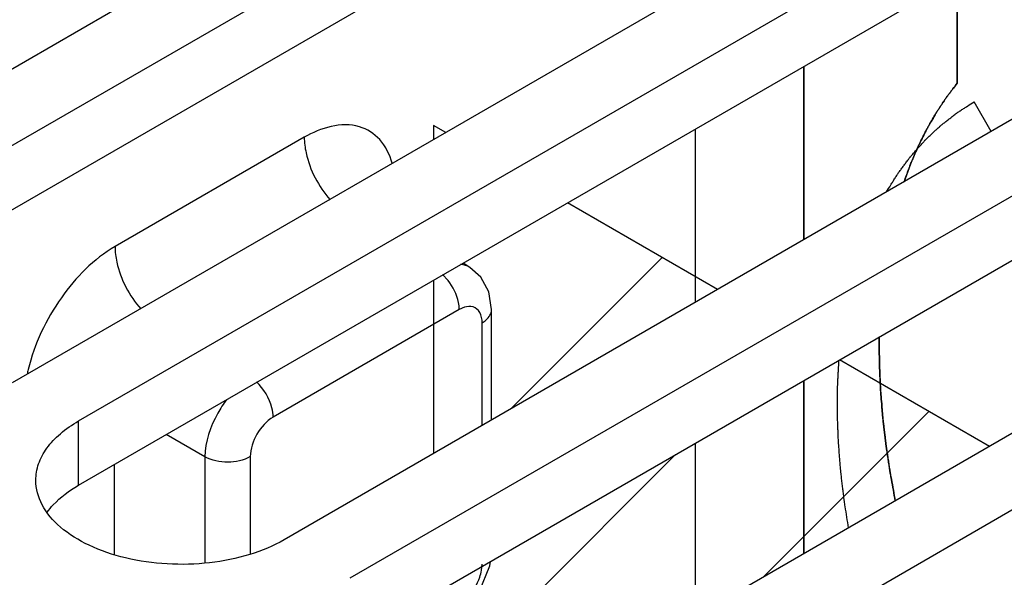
# Model space of a CAD drawing. Header units: inches. Extents: x 0 to 34, y 0 to 22.
# Tile 28 of 133: x 3.182 to 3.632, y 16.104 to 16.359. Entities that reach past the tile are written whole.
import ezdxf

# ---------------------------------------------------------------- set-up
doc = ezdxf.new("R2010")
doc.units = ezdxf.units.IN
doc.header["$LTSCALE"] = 1.87
doc.header["$MEASUREMENT"] = 0
doc.layers.get('0').update_dxf_attribs({"linetype": 'CONTINUOUS'})
for name, color, linetype in [('02___PRT_ALL_AXES', 7, 'CONTINUOUS'), ('BLUE_GOO', 7, 'CONTINUOUS'), ('CORE1_ACCELERANT', 7, 'CONTINUOUS'), ('CORE1_GLUE', 7, 'CONTINUOUS'), ('CORE2_GLUE', 7, 'CONTINUOUS')]:
    doc.layers.add(name, color=color, linetype=linetype)

msp = doc.modelspace()

# ---------------------------------------------------------------- linework, layer by layer
at = {"color": 7, "linetype": 'CONTINUOUS'}
for p, q in [((3.49061, 16.30859), (3.49061, 16.22948)), ((3.31207, 16.30488), (3.22562, 16.25496)), ((3.38771, 16.24544), (3.38458, 16.24737)), ((3.39272, 16.24101), (3.38769, 16.24545)), ((3.37776, 16.23952), (3.37521, 16.24223)), ((3.39638, 16.23424), (3.39272, 16.24101)), ((3.39763, 16.2262), (3.39638, 16.23424)), ((3.38518, 16.22723), (3.38287, 16.2262)), ((3.38287, 16.2262), (3.29784, 16.17711)), ((3.39763, 16.1758), (3.39763, 16.2262)), ((3.39331, 16.1733), (3.39331, 16.22017)), ((3.26671, 16.15892), (3.24905, 16.16912)), ((3.49061, 16.1652), (3.49061, 16.08609)), ((3.22525, 16.15537), (3.22525, 16.11436)), ((3.26671, 16.15892), (3.26671, 16.11066)), ((3.2874, 16.15903), (3.2874, 16.11457)), ((3.39688, 16.10923), (3.3971, 16.11121)), ((3.39305, 16.10712), (3.39331, 16.10994))]:
    msp.add_line(p, q, dxfattribs=at)
msp.add_lwpolyline([(3.38406, 16.08807), (3.39217, 16.09757), (3.39688, 16.10923)], dxfattribs=at)
msp.add_arc((3.26378, 16.17989), 0.08012, 166.3672, 167.8545, dxfattribs=at)
for points, knots in [([(3.35223, 16.29304), (3.35111, 16.29694), (3.34764, 16.30423), (3.33313, 16.31344), (3.31946, 16.30915), (3.31207, 16.30488)], [0, 0, 0, 0, 0.249726, 0.474887, 1, 1, 1, 1]), ([(3.31207, 16.30488), (3.31207, 16.30249), (3.31341, 16.29213), (3.31855, 16.28239), (3.32385, 16.27638)], [0, 0, 0, 0, 0.229503, 1, 1, 1, 1]), ([(3.22562, 16.25496), (3.21584, 16.24932), (3.19899, 16.23204), (3.18876, 16.21049), (3.18592, 16.19878)], [0, 0, 0, 0, 0.483558, 1, 1, 1, 1]), ([(3.22562, 16.25496), (3.22562, 16.25258), (3.22696, 16.24221), (3.2321, 16.23247), (3.2374, 16.22647)], [0, 0, 0, 0, 0.229503, 1, 1, 1, 1]), ([(3.38287, 16.2262), (3.38287, 16.2273), (3.38229, 16.23209), (3.38006, 16.23662), (3.37776, 16.23952)], [0, 0, 0, 0, 0.228665, 1, 1, 1, 1]), ([(3.39331, 16.22017), (3.39331, 16.22179), (3.39288, 16.22487), (3.39043, 16.22702), (3.38917, 16.2274)], [0, 0, 0, 0, 0.552696, 1, 1, 1, 1]), ([(3.39331, 16.22017), (3.39395, 16.22055), (3.39603, 16.22195), (3.39763, 16.22442), (3.39763, 16.2262)], [0, 0, 0, 0, 0.293964, 1, 1, 1, 1]), ([(3.29784, 16.17711), (3.29784, 16.1785), (3.29694, 16.18448), (3.29362, 16.19006), (3.29018, 16.19314)], [0, 0, 0, 0, 0.232517, 1, 1, 1, 1]), ([(3.27663, 16.18504), (3.27512, 16.18308), (3.26999, 16.17523), (3.26676, 16.16584), (3.26671, 16.15892)], [0, 0, 0, 0, 0.263943, 1, 1, 1, 1]), ([(3.29784, 16.17711), (3.29475, 16.17532), (3.28985, 16.16967), (3.2874, 16.16261), (3.2874, 16.15903)], [0, 0, 0, 0, 0.499764, 1, 1, 1, 1]), ([(3.2874, 16.15903), (3.28434, 16.15726), (3.27708, 16.15583), (3.26981, 16.15719), (3.26671, 16.15892)], [0, 0, 0, 0, 0.498872, 1, 1, 1, 1]), ([(3.38695, 16.09518), (3.38929, 16.09767), (3.39169, 16.10169), (3.39286, 16.10605), (3.39305, 16.10712)], [0, 0, 0, 0, 0.758542, 1, 1, 1, 1])]:
    msp.add_open_spline(points, degree=3, knots=knots, dxfattribs=at)
for points in [[(3.38769, 16.24545), (3.38645, 16.24621), (3.385, 16.2467), (3.38356, 16.24688)], [(3.38917, 16.2274), (3.38789, 16.22777), (3.38645, 16.22764), (3.38518, 16.22723)]]:
    msp.add_open_spline(points, degree=3, dxfattribs=at)
at = {"color": 3, "linetype": 'CONTINUOUS'}
msp.add_open_spline([(3.1946, 16.13363), (3.19546, 16.13481), (3.19951, 16.13967), (3.20469, 16.1435), (3.2089, 16.14593)], degree=3, knots=[0, 0, 0, 0, 0.230308, 1, 1, 1, 1], dxfattribs=at)
at = {"layer": '02___PRT_ALL_AXES', "color": 7, "linetype": 'CONTINUOUS'}
for p, q in [((3.46166, 16.49954), (3.05451, 16.26446)), ((3.08473, 16.24702), (3.49187, 16.4821)), ((3.58583, 16.42785), (3.17868, 16.19277)), ((3.2089, 16.17532), (3.61604, 16.4104)), ((3.71, 16.35615), (3.30285, 16.12107)), ((3.33307, 16.10363), (3.74021, 16.33871)), ((3.83417, 16.28446), (3.42703, 16.04938)), ((3.45724, 16.03193), (3.86438, 16.26701)), ((3.2089, 16.14593), (3.2089, 16.17532))]:
    msp.add_line(p, q, dxfattribs=at)
at = {"layer": '02___PRT_ALL_AXES', "color": 3, "linetype": 'CONTINUOUS'}
for p, q in [((3.08473, 16.21763), (3.49187, 16.45271)), ((3.2089, 16.14593), (3.61604, 16.38101)), ((3.33307, 16.07424), (3.74021, 16.30932))]:
    msp.add_line(p, q, dxfattribs=at)
at = {"layer": '02___PRT_ALL_AXES', "color": 7, "linetype": 'CONTINUOUS'}
for points, knots in [([(3.18944, 16.1482), (3.18944, 16.15073), (3.19037, 16.156), (3.19437, 16.16335), (3.20069, 16.17), (3.20598, 16.17364), (3.2089, 16.17532)], [0, 0, 0, 0, 0.21779, 0.450922, 0.710305, 1, 1, 1, 1]), ([(3.30285, 16.12107), (3.29794, 16.11824), (3.2868, 16.11364), (3.26865, 16.11001), (3.24946, 16.10948), (3.23079, 16.1121), (3.21413, 16.11767), (3.20079, 16.1258), (3.19175, 16.13607), (3.18944, 16.14437), (3.18944, 16.1482)], [0, 0, 0, 0, 0.128827, 0.270562, 0.417879, 0.562378, 0.696193, 0.813587, 0.913061, 1, 1, 1, 1])]:
    msp.add_open_spline(points, degree=3, knots=knots, dxfattribs=at)
at = {"layer": 'BLUE_GOO', "color": 4, "linetype": 'CONTINUOUS'}
for p, q in [((3.37109, 16.3103), (3.37109, 16.30386)), ((3.37667, 16.30708), (3.37109, 16.3103)), ((3.50084, 16.23539), (3.43233, 16.27494)), ((3.37109, 16.23958), (3.37109, 16.16047)), ((3.62501, 16.16369), (3.55651, 16.20324))]:
    msp.add_line(p, q, dxfattribs=at)
at = {"layer": 'BLUE_GOO', "color": 2, "linetype": 'CONTINUOUS'}
for p, q in [((3.40619, 16.18074), (3.47548, 16.25003)), ((3.522, 16.10422), (3.59741, 16.17963)), ((3.37109, 16.04947), (3.48163, 16.16001))]:
    msp.add_line(p, q, dxfattribs=at)
at = {"layer": 'CORE1_ACCELERANT', "color": 7, "linetype": 'CONTINUOUS'}
for p, q in [((3.61028, 16.36717), (3.61028, 16.32957)), ((3.54021, 16.25812), (3.54021, 16.33722)), ((3.54021, 16.11473), (3.54021, 16.19383))]:
    msp.add_line(p, q, dxfattribs=at)
for points, knots in [([(3.58604, 16.28461), (3.5864, 16.28559), (3.58694, 16.28706), (3.58766, 16.28901), (3.58811, 16.29023), (3.58846, 16.29121), (3.58869, 16.29182), (3.58887, 16.2923), (3.58908, 16.29281), (3.58946, 16.2937), (3.59001, 16.29498), (3.59066, 16.29651), (3.59132, 16.29804), (3.59187, 16.29932), (3.59225, 16.30021), (3.59247, 16.30072), (3.59272, 16.3012), (3.59302, 16.30181), (3.59374, 16.30326), (3.59459, 16.30497), (3.59543, 16.30667), (3.59585, 16.30752), (3.5961, 16.308), (3.59627, 16.30837), (3.59648, 16.30871), (3.59674, 16.30917), (3.5972, 16.30998), (3.59813, 16.31159), (3.59905, 16.3132), (3.59984, 16.31459), (3.60017, 16.31516), (3.60043, 16.31563), (3.60072, 16.31607), (3.60122, 16.31682), (3.60193, 16.31791), (3.60279, 16.31922), (3.60365, 16.32052), (3.60437, 16.32161), (3.60486, 16.32237), (3.60516, 16.3228), (3.60549, 16.32323), (3.60589, 16.32377), (3.60654, 16.32463), (3.60735, 16.3257), (3.60865, 16.32742), (3.60963, 16.32871), (3.61028, 16.32957)], [0, 0, 0, 0, 0.0625, 0.09375, 0.125, 0.140625, 0.15625, 0.164062, 0.171875, 0.1875, 0.21875, 0.25, 0.28125, 0.3125, 0.328125, 0.335938, 0.34375, 0.359375, 0.375, 0.4375, 0.46875, 0.484375, 0.492188, 0.5, 0.507812, 0.515625, 0.53125, 0.5625, 0.625, 0.640625, 0.65625, 0.664062, 0.671875, 0.6875, 0.71875, 0.75, 0.78125, 0.8125, 0.828125, 0.835938, 0.84375, 0.859375, 0.875, 0.90625, 0.9375, 1, 1, 1, 1]), ([(3.58203, 16.13889), (3.58173, 16.14051), (3.58114, 16.14374), (3.58047, 16.14737), (3.58003, 16.14979), (3.57984, 16.1508), (3.57969, 16.15161), (3.57956, 16.15241), (3.57936, 16.15381), (3.57906, 16.1558), (3.5787, 16.1582), (3.57834, 16.16059), (3.57804, 16.16258), (3.57782, 16.16398), (3.57771, 16.16478), (3.57762, 16.16556), (3.57751, 16.16655), (3.57724, 16.16891), (3.57692, 16.17166), (3.5766, 16.17442), (3.57644, 16.17579), (3.57635, 16.17658), (3.57627, 16.17717), (3.57623, 16.17775), (3.57617, 16.17853), (3.57606, 16.17988), (3.57584, 16.18259), (3.57563, 16.1853), (3.57544, 16.18762), (3.57536, 16.18859), (3.5753, 16.18937), (3.57526, 16.19013), (3.5752, 16.19146), (3.57512, 16.19336), (3.57502, 16.19564), (3.57492, 16.19792), (3.57484, 16.19982), (3.57478, 16.20115), (3.57475, 16.20191), (3.57475, 16.20266), (3.57474, 16.2036), (3.57473, 16.20585), (3.57471, 16.20924), (3.5747, 16.21225), (3.57469, 16.21375)], [0, 0, 0, 0, 0.0625, 0.125, 0.140625, 0.15625, 0.164062, 0.171875, 0.1875, 0.21875, 0.25, 0.28125, 0.3125, 0.328125, 0.335938, 0.34375, 0.359375, 0.375, 0.4375, 0.46875, 0.484375, 0.492188, 0.5, 0.507812, 0.515625, 0.53125, 0.5625, 0.625, 0.640625, 0.65625, 0.664062, 0.671875, 0.6875, 0.71875, 0.75, 0.78125, 0.8125, 0.828125, 0.835938, 0.84375, 0.859375, 0.875, 0.9375, 1, 1, 1, 1])]:
    msp.add_open_spline(points, degree=3, knots=knots, dxfattribs=at)
at = {"layer": 'CORE1_GLUE', "color": 7, "linetype": 'CONTINUOUS'}
msp.add_line((3.62582, 16.30755), (3.61802, 16.32106), dxfattribs=at)
for points, knots in [([(3.57798, 16.27997), (3.57864, 16.28102), (3.57962, 16.28258), (3.58093, 16.28467), (3.58175, 16.28598), (3.58241, 16.28702), (3.58282, 16.28767), (3.58314, 16.2882), (3.58341, 16.28857), (3.58368, 16.28893), (3.58422, 16.28966), (3.58503, 16.29074), (3.58611, 16.29219), (3.58718, 16.29364), (3.58799, 16.29473), (3.58853, 16.29545), (3.58876, 16.29575), (3.58893, 16.296), (3.58914, 16.29623), (3.58951, 16.29664), (3.59003, 16.29723), (3.59086, 16.29817), (3.5919, 16.29935), (3.59295, 16.30053), (3.59378, 16.30147), (3.59441, 16.30217), (3.59493, 16.30276), (3.5953, 16.30317), (3.59551, 16.30341), (3.59566, 16.30359), (3.59582, 16.30373), (3.59603, 16.30393), (3.5964, 16.30428), (3.59693, 16.30478), (3.59756, 16.30538), (3.59841, 16.30617), (3.59946, 16.30717), (3.60052, 16.30816), (3.60136, 16.30896), (3.60189, 16.30946), (3.60225, 16.30981), (3.60247, 16.31), (3.60272, 16.31019), (3.60302, 16.31043), (3.60374, 16.31099), (3.60482, 16.31184), (3.60627, 16.31297), (3.60771, 16.3141), (3.6088, 16.31495), (3.60952, 16.31552), (3.60982, 16.31575), (3.61006, 16.31595), (3.6103, 16.31611), (3.61074, 16.31639), (3.61135, 16.31678), (3.61234, 16.31742), (3.61358, 16.31821), (3.61555, 16.31947), (3.61703, 16.32042), (3.61802, 16.32106)], [0, 0, 0, 0, 0.0625, 0.09375, 0.125, 0.140625, 0.15625, 0.164062, 0.171875, 0.179688, 0.1875, 0.21875, 0.25, 0.28125, 0.3125, 0.320312, 0.328125, 0.332031, 0.335938, 0.34375, 0.359375, 0.375, 0.40625, 0.4375, 0.453125, 0.46875, 0.484375, 0.492188, 0.496094, 0.5, 0.503906, 0.507812, 0.515625, 0.53125, 0.546875, 0.5625, 0.59375, 0.625, 0.640625, 0.65625, 0.664062, 0.667969, 0.671875, 0.679688, 0.6875, 0.71875, 0.75, 0.78125, 0.8125, 0.820312, 0.828125, 0.832031, 0.835938, 0.84375, 0.859375, 0.875, 0.90625, 0.9375, 1, 1, 1, 1]), ([(3.56065, 16.12654), (3.5604, 16.12816), (3.55989, 16.1314), (3.55933, 16.13505), (3.55895, 16.13748), (3.55879, 16.13849), (3.55866, 16.13931), (3.55856, 16.14011), (3.5584, 16.1415), (3.55816, 16.1435), (3.55788, 16.1459), (3.55759, 16.14829), (3.55738, 16.15009), (3.55724, 16.15129), (3.55717, 16.15189), (3.5571, 16.15249), (3.55704, 16.15334), (3.55695, 16.15439), (3.55682, 16.15607), (3.55666, 16.15817), (3.55649, 16.16027), (3.55636, 16.16195), (3.55626, 16.16321), (3.55618, 16.16426), (3.55612, 16.165), (3.55609, 16.16542), (3.55606, 16.16574), (3.55605, 16.16602), (3.55603, 16.16641), (3.55601, 16.16708), (3.55597, 16.16804), (3.55593, 16.16919), (3.55587, 16.17073), (3.5558, 16.17265), (3.55573, 16.17457), (3.55567, 16.1761), (3.55564, 16.17707), (3.5556, 16.17783), (3.5556, 16.17862), (3.55561, 16.18003), (3.55562, 16.18204), (3.55563, 16.18445), (3.55564, 16.18686), (3.55565, 16.18867), (3.55566, 16.18987), (3.55566, 16.19048), (3.55567, 16.19107), (3.55572, 16.19183), (3.55576, 16.19279), (3.55584, 16.19432), (3.55594, 16.19624), (3.5561, 16.1993), (3.55622, 16.20159), (3.5563, 16.20313)], [0, 0, 0, 0, 0.0625, 0.125, 0.140625, 0.15625, 0.164062, 0.171875, 0.1875, 0.21875, 0.25, 0.28125, 0.3125, 0.320312, 0.328125, 0.335938, 0.34375, 0.359375, 0.375, 0.40625, 0.4375, 0.453125, 0.46875, 0.484375, 0.492188, 0.496094, 0.5, 0.503906, 0.507812, 0.515625, 0.53125, 0.546875, 0.5625, 0.59375, 0.625, 0.640625, 0.65625, 0.664062, 0.671875, 0.6875, 0.71875, 0.75, 0.78125, 0.8125, 0.820312, 0.828125, 0.835938, 0.84375, 0.859375, 0.875, 0.90625, 0.9375, 1, 1, 1, 1])]:
    msp.add_open_spline(points, degree=3, knots=knots, dxfattribs=at)
at = {"layer": 'CORE2_GLUE', "color": 7, "linetype": 'CONTINUOUS'}
for p, q in [((3.61028, 16.32957), (3.61028, 16.36717)), ((3.54021, 16.33722), (3.54021, 16.25812)), ((3.54021, 16.19383), (3.54021, 16.11473))]:
    msp.add_line(p, q, dxfattribs=at)
for points, knots in [([(3.61028, 16.32957), (3.60971, 16.32882), (3.60886, 16.32771), (3.60772, 16.32622), (3.60701, 16.32529), (3.60645, 16.32455), (3.60609, 16.32408), (3.60584, 16.32376), (3.6057, 16.32357), (3.60556, 16.32335), (3.60538, 16.32308), (3.60494, 16.32243), (3.60429, 16.32147), (3.60343, 16.32017), (3.60256, 16.31888), (3.60184, 16.3178), (3.60133, 16.31705), (3.60104, 16.31661), (3.60078, 16.31615), (3.60045, 16.31558), (3.59965, 16.31421), (3.59871, 16.31261), (3.59778, 16.31101), (3.59731, 16.31021), (3.59704, 16.30975), (3.59684, 16.30941), (3.59666, 16.30905), (3.59641, 16.30857), (3.59598, 16.30772), (3.59513, 16.30603), (3.59427, 16.30434), (3.59354, 16.3029), (3.59323, 16.30229), (3.59298, 16.30181), (3.59276, 16.30131), (3.59237, 16.30042), (3.59182, 16.29915), (3.59115, 16.29763), (3.59049, 16.29611), (3.58999, 16.29497), (3.58965, 16.29421), (3.58949, 16.29383), (3.58932, 16.29344), (3.58912, 16.29287), (3.58885, 16.29218), (3.58844, 16.29106), (3.58791, 16.28966), (3.58708, 16.28742), (3.58645, 16.28573), (3.58604, 16.28461)], [0, 0, 0, 0, 0.0625, 0.09375, 0.125, 0.140625, 0.15625, 0.164062, 0.167969, 0.171875, 0.179688, 0.1875, 0.21875, 0.25, 0.28125, 0.3125, 0.328125, 0.335938, 0.34375, 0.359375, 0.375, 0.4375, 0.46875, 0.484375, 0.492188, 0.5, 0.507812, 0.515625, 0.53125, 0.5625, 0.625, 0.640625, 0.65625, 0.664062, 0.671875, 0.6875, 0.71875, 0.75, 0.78125, 0.8125, 0.820312, 0.828125, 0.835938, 0.84375, 0.859375, 0.875, 0.90625, 0.9375, 1, 1, 1, 1]), ([(3.57469, 16.21375), (3.5747, 16.21227), (3.57471, 16.20929), (3.57473, 16.20594), (3.57474, 16.20371), (3.57475, 16.20278), (3.57475, 16.20204), (3.57477, 16.20128), (3.57483, 16.19995), (3.57491, 16.19805), (3.57501, 16.19577), (3.57511, 16.19349), (3.57519, 16.19159), (3.57525, 16.19027), (3.57529, 16.1895), (3.57535, 16.18873), (3.57543, 16.18776), (3.57562, 16.18544), (3.57583, 16.18273), (3.57605, 16.18002), (3.57616, 16.17866), (3.57622, 16.17789), (3.57626, 16.17731), (3.57633, 16.17672), (3.57642, 16.17593), (3.57658, 16.17456), (3.5769, 16.1718), (3.57722, 16.16905), (3.57749, 16.16669), (3.57761, 16.1657), (3.57769, 16.16492), (3.57781, 16.16412), (3.57802, 16.16273), (3.57832, 16.16073), (3.57867, 16.15834), (3.57903, 16.15594), (3.57933, 16.15395), (3.57954, 16.15255), (3.57966, 16.15175), (3.57982, 16.15093), (3.58001, 16.14991), (3.58046, 16.14746), (3.58113, 16.14379), (3.58173, 16.14053), (3.58203, 16.13889)], [0, 0, 0, 0, 0.0625, 0.125, 0.140625, 0.15625, 0.164062, 0.171875, 0.1875, 0.21875, 0.25, 0.28125, 0.3125, 0.328125, 0.335938, 0.34375, 0.359375, 0.375, 0.4375, 0.46875, 0.484375, 0.492188, 0.5, 0.507812, 0.515625, 0.53125, 0.5625, 0.625, 0.640625, 0.65625, 0.664062, 0.671875, 0.6875, 0.71875, 0.75, 0.78125, 0.8125, 0.828125, 0.835938, 0.84375, 0.859375, 0.875, 0.9375, 1, 1, 1, 1])]:
    msp.add_open_spline(points, degree=3, knots=knots, dxfattribs=at)

doc.saveas('drawing.dxf')
